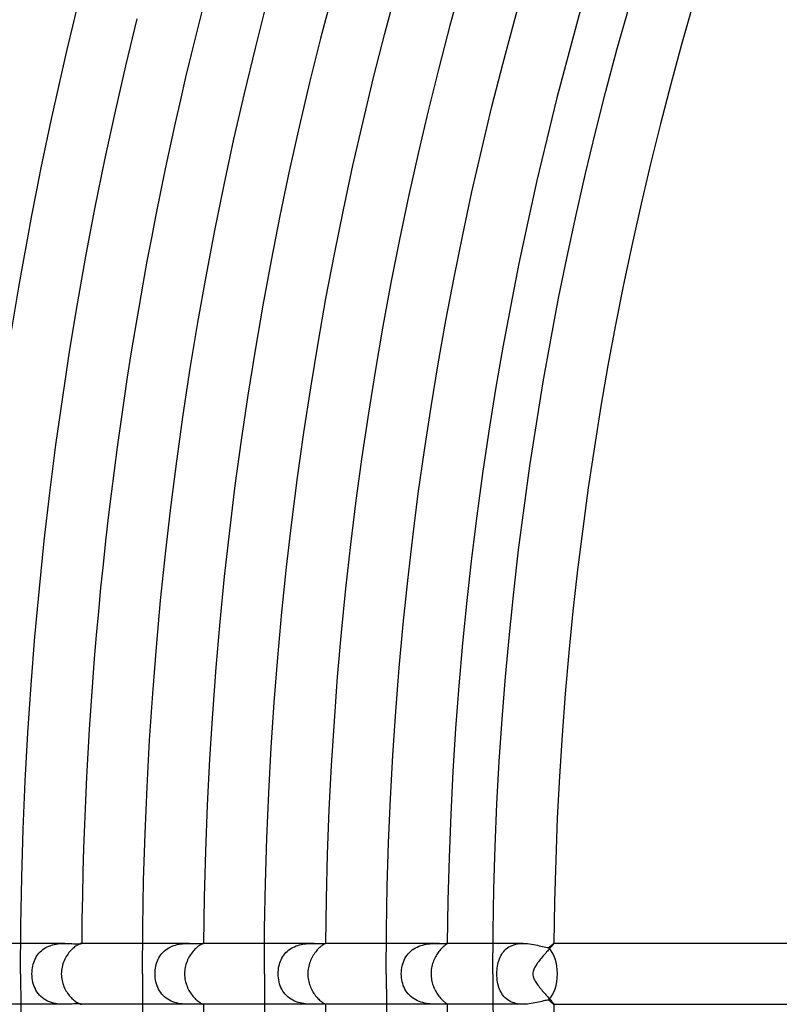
# Model space of a CAD drawing. Header units: millimetres. Extents: x -430 to 430, y -430 to 430.
# Tile 24 of 116: x -261 to -211, y -2 to 63. Entities that reach past the tile are written whole.
import ezdxf

# ---------------------------------------------------------------- set-up
doc = ezdxf.new("R2010")
doc.units = ezdxf.units.MM
doc.layers.add('HIDDEN', color=7, linetype='Continuous')
doc.layers.add('THICK', color=7, linetype='Continuous')

msp = doc.modelspace()

# ---------------------------------------------------------------- linework, layer by layer
at = {"layer": 'HIDDEN'}
for p, q in [((-258.089, 2), (-260.993, 2)), ((-258.792, 1.933), (-258.673, 1.956)), ((-258.673, 1.956), (-258.555, 1.973)), ((-258.555, 1.973), (-258.436, 1.986)), ((-258.436, 1.986), (-258.319, 1.994)), ((-258.319, 1.994), (-258.203, 1.999)), ((-258.203, 1.999), (-258.089, 2)), ((-258.089, 2), (-257.97, 1.999)), ((-257.97, 1.999), (-257.855, 1.995)), ((-257.855, 1.995), (-257.744, 1.991)), ((-257.744, 1.991), (-257.638, 1.985)), ((-257.638, 1.985), (-257.538, 1.98)), ((-257.538, 1.98), (-257.445, 1.976)), ((-257.445, 1.976), (-257.359, 1.973)), ((-257.359, 1.973), (-257.282, 1.971)), ((-257.282, 1.971), (-257.212, 1.971)), ((-257.212, 1.971), (-257.152, 1.973)), ((-257.152, 1.973), (-257.102, 1.976)), ((-257.102, 1.976), (-257.062, 1.98)), ((-257.062, 1.98), (-257.031, 1.985)), ((-257.031, 1.985), (-257.009, 1.99)), ((-257.009, 1.99), (-256.996, 1.995)), ((-256.997, 2), (-256.999, 2)), ((-256.995, 2), (-256.997, 2)), ((-256.996, 1.995), (-256.992, 1.998)), ((-256.994, 2), (-256.995, 2)), ((-256.993, 1.999), (-256.994, 2)), ((-256.992, 1.999), (-256.993, 1.999)), ((-256.992, 1.998), (-256.992, 1.999)), ((-249.925, 2), (-252.992, 2)), ((-250.717, 1.923), (-250.6, 1.947)), ((-250.6, 1.947), (-250.483, 1.966)), ((-250.483, 1.966), (-250.368, 1.98)), ((-250.368, 1.98), (-250.254, 1.989)), ((-250.254, 1.989), (-250.142, 1.996)), ((-250.142, 1.996), (-250.033, 1.999)), ((-250.033, 1.999), (-249.927, 2)), ((-249.927, 2), (-249.821, 1.999)), ((-249.821, 1.999), (-249.718, 1.997)), ((-249.718, 1.997), (-249.62, 1.994)), ((-249.62, 1.994), (-249.526, 1.991)), ((-249.526, 1.991), (-249.438, 1.989)), ((-249.438, 1.989), (-249.357, 1.987)), ((-249.357, 1.987), (-249.283, 1.986)), ((-249.283, 1.986), (-249.217, 1.986)), ((-249.217, 1.986), (-249.159, 1.987)), ((-249.159, 1.987), (-249.109, 1.988)), ((-249.109, 1.988), (-249.067, 1.991)), ((-249.067, 1.991), (-249.035, 1.994)), ((-249.035, 1.994), (-249.012, 1.997)), ((-249.012, 1.997), (-248.998, 1.999)), ((-248.998, 1.999), (-248.992, 2)), ((-248.992, 2), (-248.992, 2)), ((-248.992, 2), (-248.992, 2)), ((-248.992, 2), (-248.992, 2)), ((-248.992, 2), (-248.992, 2)), ((-248.992, 2), (-248.992, 2)), ((-248.992, 2), (-248.992, 2)), ((-241.739, 2), (-244.992, 2)), ((-242.584, 1.925), (-242.472, 1.947)), ((-242.472, 1.947), (-242.36, 1.964)), ((-242.36, 1.964), (-242.25, 1.977)), ((-242.25, 1.977), (-242.142, 1.987)), ((-242.142, 1.987), (-242.037, 1.993)), ((-242.037, 1.993), (-241.935, 1.997)), ((-241.935, 1.997), (-241.836, 1.999)), ((-241.836, 1.999), (-241.74, 2)), ((-241.74, 2), (-241.639, 2)), ((-241.639, 2), (-241.543, 1.998)), ((-241.543, 1.998), (-241.452, 1.997)), ((-241.452, 1.997), (-241.367, 1.996)), ((-241.367, 1.996), (-241.289, 1.995)), ((-241.289, 1.995), (-241.218, 1.995)), ((-241.218, 1.995), (-241.157, 1.996)), ((-241.157, 1.996), (-241.105, 1.997)), ((-241.105, 1.997), (-241.063, 1.998)), ((-241.063, 1.998), (-241.03, 1.999)), ((-241.03, 1.999), (-241.007, 2)), ((-241.007, 2), (-241.002, 2)), ((-240.992, 2), (-241.007, 2)), ((-241.002, 2), (-240.999, 2)), ((-240.999, 2), (-240.996, 1.999)), ((-240.996, 1.999), (-240.993, 1.999)), ((-240.993, 1.999), (-240.992, 1.998)), ((-240.992, 1.998), (-240.992, 1.997)), ((-233.502, 2), (-236.992, 2)), ((-234.491, 1.917), (-234.371, 1.941)), ((-234.371, 1.941), (-234.253, 1.96)), ((-234.253, 1.96), (-234.136, 1.974)), ((-234.136, 1.974), (-234.022, 1.984)), ((-234.022, 1.984), (-233.91, 1.991)), ((-233.91, 1.991), (-233.802, 1.996)), ((-233.802, 1.996), (-233.697, 1.999)), ((-233.697, 1.999), (-233.597, 2)), ((-233.597, 2), (-233.503, 2)), ((-233.503, 2), (-233.408, 2)), ((-233.408, 2), (-233.323, 2)), ((-233.323, 2), (-233.247, 2)), ((-233.247, 2), (-233.179, 2)), ((-233.179, 2), (-233.122, 2)), ((-233.122, 2), (-233.075, 2)), ((-233.075, 2), (-233.049, 2)), ((-232.992, 2), (-233.075, 2)), ((-233.049, 2), (-233.028, 1.999)), ((-233.028, 1.999), (-233.012, 1.998)), ((-233.012, 1.998), (-233, 1.996)), ((-233, 1.996), (-232.994, 1.993)), ((-232.994, 1.993), (-232.992, 1.989)), ((-228, 2), (-229.991, 2)), ((-228.617, 1.912), (-228.498, 1.945)), ((-228.498, 1.945), (-228.377, 1.97)), ((-228.377, 1.97), (-228.252, 1.987)), ((-228.252, 1.987), (-228.126, 1.997)), ((-228.126, 1.997), (-227.997, 2)), ((-227.997, 2), (-227.86, 1.996)), ((-227.86, 1.996), (-227.723, 1.986)), ((-227.723, 1.986), (-227.588, 1.971)), ((-227.588, 1.971), (-227.455, 1.951)), ((-227.455, 1.951), (-227.325, 1.928)), ((-226.1, 1.923), (-226.067, 1.95)), ((-226.067, 1.95), (-226.039, 1.972)), ((-226.039, 1.972), (-226.018, 1.987)), ((-226.018, 1.987), (-226.003, 1.997)), ((-226.003, 1.997), (-225.994, 2)), ((-225.991, 2), (-225.994, 2)), ((-225.994, 2), (-225.993, 2)), ((-225.993, 2), (-225.992, 2)), ((-225.992, 2), (-225.992, 1.999)), ((-225.992, 1.999), (-225.991, 1.999)), ((-225.991, 1.999), (-225.991, 1.998)), ((-225.991, 1.998), (-225.991, 1.997)), ((-259.87, 1.268), (-259.799, 1.358)), ((-259.799, 1.358), (-259.721, 1.442)), ((-259.721, 1.442), (-259.638, 1.521)), ((-259.638, 1.521), (-259.549, 1.595)), ((-259.549, 1.595), (-259.454, 1.662)), ((-259.454, 1.662), (-259.353, 1.724)), ((-259.353, 1.724), (-259.248, 1.779)), ((-259.248, 1.779), (-259.138, 1.827)), ((-259.138, 1.827), (-259.026, 1.869)), ((-259.026, 1.869), (-258.91, 1.904)), ((-258.91, 1.904), (-258.792, 1.933)), ((-251.793, 1.252), (-251.721, 1.342)), ((-251.721, 1.342), (-251.643, 1.427)), ((-251.643, 1.427), (-251.559, 1.508)), ((-251.559, 1.508), (-251.469, 1.582)), ((-251.469, 1.582), (-251.374, 1.649)), ((-251.374, 1.649), (-251.274, 1.711)), ((-251.274, 1.711), (-251.169, 1.766)), ((-251.169, 1.766), (-251.059, 1.815)), ((-251.059, 1.815), (-250.947, 1.858)), ((-250.947, 1.858), (-250.833, 1.893)), ((-250.833, 1.893), (-250.717, 1.923)), ((-243.725, 1.22), (-243.656, 1.309)), ((-243.656, 1.309), (-243.582, 1.393)), ((-243.582, 1.393), (-243.501, 1.472)), ((-243.501, 1.472), (-243.414, 1.546)), ((-243.414, 1.546), (-243.323, 1.615)), ((-243.323, 1.615), (-243.227, 1.677)), ((-243.227, 1.677), (-243.128, 1.733)), ((-243.128, 1.733), (-243.024, 1.783)), ((-243.024, 1.783), (-242.916, 1.828)), ((-242.916, 1.828), (-242.806, 1.866)), ((-242.806, 1.866), (-242.695, 1.898)), ((-242.695, 1.898), (-242.584, 1.925)), ((-235.636, 1.215), (-235.559, 1.312)), ((-235.559, 1.312), (-235.475, 1.403)), ((-235.475, 1.403), (-235.385, 1.487)), ((-235.385, 1.487), (-235.288, 1.566)), ((-235.288, 1.566), (-235.185, 1.637)), ((-235.185, 1.637), (-235.077, 1.702)), ((-235.077, 1.702), (-234.965, 1.759)), ((-234.965, 1.759), (-234.85, 1.809)), ((-234.85, 1.809), (-234.732, 1.851)), ((-234.732, 1.851), (-234.612, 1.887)), ((-234.612, 1.887), (-234.491, 1.917)), ((-229.42, 1.288), (-229.357, 1.383)), ((-229.357, 1.383), (-229.287, 1.471)), ((-229.287, 1.471), (-229.211, 1.555)), ((-229.211, 1.555), (-229.128, 1.632)), ((-229.128, 1.632), (-229.038, 1.703)), ((-229.038, 1.703), (-228.941, 1.766)), ((-228.941, 1.766), (-228.839, 1.822)), ((-228.839, 1.822), (-228.731, 1.871)), ((-228.731, 1.871), (-228.617, 1.912)), ((-227.325, 1.928), (-227.198, 1.902)), ((-227.198, 1.902), (-227.075, 1.874)), ((-227.075, 1.874), (-226.957, 1.846)), ((-226.957, 1.846), (-226.843, 1.819)), ((-226.843, 1.819), (-226.733, 1.792)), ((-226.733, 1.792), (-226.627, 1.768)), ((-226.627, 1.768), (-226.525, 1.747)), ((-226.525, 1.747), (-226.428, 1.73)), ((-226.428, 1.73), (-226.338, 1.719)), ((-226.338, 1.719), (-226.282, 1.768)), ((-226.282, 1.768), (-226.229, 1.813)), ((-226.229, 1.813), (-226.182, 1.854)), ((-226.182, 1.854), (-226.138, 1.891)), ((-226.138, 1.891), (-226.1, 1.923)), ((-260.171, 0.633), (-260.136, 0.749)), ((-260.136, 0.749), (-260.095, 0.861)), ((-260.095, 0.861), (-260.048, 0.97)), ((-260.048, 0.97), (-259.995, 1.073)), ((-259.995, 1.073), (-259.935, 1.173)), ((-259.935, 1.173), (-259.87, 1.268)), ((-252.093, 0.623), (-252.058, 0.738)), ((-252.058, 0.738), (-252.017, 0.849)), ((-252.017, 0.849), (-251.97, 0.956)), ((-251.97, 0.956), (-251.917, 1.059)), ((-251.917, 1.059), (-251.858, 1.158)), ((-251.858, 1.158), (-251.793, 1.252)), ((-244.016, 0.603), (-243.982, 0.716)), ((-243.982, 0.716), (-243.942, 0.825)), ((-243.942, 0.825), (-243.896, 0.93)), ((-243.896, 0.93), (-243.845, 1.031)), ((-243.845, 1.031), (-243.788, 1.128)), ((-243.788, 1.128), (-243.725, 1.22)), ((-235.951, 0.522), (-235.917, 0.649)), ((-235.917, 0.649), (-235.875, 0.772)), ((-235.875, 0.772), (-235.826, 0.89)), ((-235.826, 0.89), (-235.77, 1.004)), ((-235.77, 1.004), (-235.706, 1.112)), ((-235.706, 1.112), (-235.636, 1.215)), ((-229.671, 0.629), (-229.643, 0.748)), ((-229.643, 0.748), (-229.61, 0.864)), ((-229.61, 0.864), (-229.572, 0.977)), ((-229.572, 0.977), (-229.527, 1.085)), ((-229.527, 1.085), (-229.477, 1.189)), ((-229.477, 1.189), (-229.42, 1.288)), ((-260.254, 0), (-260.251, 0.133)), ((-260.25, -0.143), (-260.254, 0)), ((-260.251, 0.133), (-260.241, 0.263)), ((-260.241, 0.263), (-260.224, 0.39)), ((-260.224, 0.39), (-260.201, 0.513)), ((-260.201, 0.513), (-260.171, 0.633)), ((-252.176, 0), (-252.172, 0.128)), ((-252.172, -0.134), (-252.176, 0)), ((-252.172, 0.128), (-252.162, 0.256)), ((-252.162, 0.256), (-252.146, 0.382)), ((-252.146, 0.382), (-252.123, 0.504)), ((-252.123, 0.504), (-252.093, 0.623)), ((-244.095, 0), (-244.092, 0.123)), ((-244.091, -0.134), (-244.095, 0)), ((-244.092, 0.123), (-244.082, 0.246)), ((-244.082, 0.246), (-244.066, 0.368)), ((-244.066, 0.368), (-244.044, 0.487)), ((-244.044, 0.487), (-244.016, 0.603)), ((-236.012, 0), (-236.008, 0.132)), ((-236.008, -0.131), (-236.012, 0)), ((-236.008, 0.132), (-235.997, 0.263)), ((-235.997, 0.263), (-235.978, 0.394)), ((-235.978, 0.394), (-235.951, 0.522)), ((-229.732, 0), (-229.73, 0.128)), ((-229.73, 0.128), (-229.723, 0.255)), ((-229.723, 0.255), (-229.71, 0.381)), ((-229.71, 0.381), (-229.693, 0.506)), ((-229.693, 0.506), (-229.671, 0.629)), ((-260.238, -0.285), (-260.25, -0.143)), ((-260.218, -0.424), (-260.238, -0.285)), ((-260.19, -0.561), (-260.218, -0.424)), ((-260.153, -0.695), (-260.19, -0.561)), ((-252.161, -0.267), (-252.172, -0.134)), ((-252.143, -0.398), (-252.161, -0.267)), ((-252.117, -0.528), (-252.143, -0.398)), ((-252.084, -0.655), (-252.117, -0.528)), ((-244.08, -0.267), (-244.091, -0.134)), ((-244.061, -0.398), (-244.08, -0.267)), ((-244.035, -0.528), (-244.061, -0.398)), ((-244.001, -0.656), (-244.035, -0.528)), ((-235.997, -0.262), (-236.008, -0.131)), ((-235.978, -0.391), (-235.997, -0.262)), ((-235.952, -0.518), (-235.978, -0.391)), ((-235.919, -0.643), (-235.952, -0.518)), ((-235.878, -0.765), (-235.919, -0.643)), ((-229.729, -0.136), (-229.732, 0)), ((-229.721, -0.273), (-229.729, -0.136)), ((-229.707, -0.407), (-229.721, -0.273)), ((-229.688, -0.536), (-229.707, -0.407)), ((-229.664, -0.661), (-229.688, -0.536)), ((-260.109, -0.825), (-260.153, -0.695)), ((-260.056, -0.951), (-260.109, -0.825)), ((-259.996, -1.071), (-260.056, -0.951)), ((-259.927, -1.186), (-259.996, -1.071)), ((-259.85, -1.295), (-259.927, -1.186)), ((-252.044, -0.779), (-252.084, -0.655)), ((-251.996, -0.899), (-252.044, -0.779)), ((-251.94, -1.015), (-251.996, -0.899)), ((-251.877, -1.126), (-251.94, -1.015)), ((-251.807, -1.233), (-251.877, -1.126)), ((-251.729, -1.333), (-251.807, -1.233)), ((-243.959, -0.779), (-244.001, -0.656)), ((-243.91, -0.899), (-243.959, -0.779)), ((-243.853, -1.015), (-243.91, -0.899)), ((-243.788, -1.127), (-243.853, -1.015)), ((-243.716, -1.232), (-243.788, -1.127)), ((-243.637, -1.332), (-243.716, -1.232)), ((-235.829, -0.883), (-235.878, -0.765)), ((-235.773, -0.998), (-235.829, -0.883)), ((-235.709, -1.108), (-235.773, -0.998)), ((-235.638, -1.212), (-235.709, -1.108)), ((-235.559, -1.311), (-235.638, -1.212)), ((-229.635, -0.781), (-229.664, -0.661)), ((-229.6, -0.895), (-229.635, -0.781)), ((-229.561, -1.005), (-229.6, -0.895)), ((-229.515, -1.111), (-229.561, -1.005)), ((-229.464, -1.212), (-229.515, -1.111)), ((-229.407, -1.309), (-229.464, -1.212)), ((-259.764, -1.397), (-259.85, -1.295)), ((-259.671, -1.491), (-259.764, -1.397)), ((-259.571, -1.578), (-259.671, -1.491)), ((-259.463, -1.656), (-259.571, -1.578)), ((-259.349, -1.726), (-259.463, -1.656)), ((-259.231, -1.787), (-259.349, -1.726)), ((-259.108, -1.839), (-259.231, -1.787)), ((-258.981, -1.883), (-259.108, -1.839)), ((-258.851, -1.919), (-258.981, -1.883)), ((-258.721, -1.948), (-258.851, -1.919)), ((-251.644, -1.427), (-251.729, -1.333)), ((-251.551, -1.514), (-251.644, -1.427)), ((-251.452, -1.594), (-251.551, -1.514)), ((-251.347, -1.667), (-251.452, -1.594)), ((-251.237, -1.731), (-251.347, -1.667)), ((-251.123, -1.788), (-251.237, -1.731)), ((-251.004, -1.837), (-251.123, -1.788)), ((-250.882, -1.879), (-251.004, -1.837)), ((-250.758, -1.913), (-250.882, -1.879)), ((-250.634, -1.941), (-250.758, -1.913)), ((-243.55, -1.426), (-243.637, -1.332)), ((-243.455, -1.512), (-243.55, -1.426)), ((-243.355, -1.592), (-243.455, -1.512)), ((-243.249, -1.664), (-243.355, -1.592)), ((-243.138, -1.727), (-243.249, -1.664)), ((-243.023, -1.784), (-243.138, -1.727)), ((-242.903, -1.832), (-243.023, -1.784)), ((-242.782, -1.874), (-242.903, -1.832)), ((-242.659, -1.908), (-242.782, -1.874)), ((-242.536, -1.935), (-242.659, -1.908)), ((-242.414, -1.956), (-242.536, -1.935)), ((-235.473, -1.405), (-235.559, -1.311)), ((-235.381, -1.491), (-235.473, -1.405)), ((-235.282, -1.57), (-235.381, -1.491)), ((-235.177, -1.642), (-235.282, -1.57)), ((-235.067, -1.707), (-235.177, -1.642)), ((-234.954, -1.764), (-235.067, -1.707)), ((-234.837, -1.813), (-234.954, -1.764)), ((-234.719, -1.856), (-234.837, -1.813)), ((-234.599, -1.891), (-234.719, -1.856)), ((-234.478, -1.92), (-234.599, -1.891)), ((-234.358, -1.943), (-234.478, -1.92)), ((-229.344, -1.4), (-229.407, -1.309)), ((-229.274, -1.487), (-229.344, -1.4)), ((-229.197, -1.568), (-229.274, -1.487)), ((-229.115, -1.643), (-229.197, -1.568)), ((-229.025, -1.711), (-229.115, -1.643)), ((-228.93, -1.773), (-229.025, -1.711)), ((-228.827, -1.828), (-228.93, -1.773)), ((-228.72, -1.875), (-228.827, -1.828)), ((-228.608, -1.914), (-228.72, -1.875)), ((-228.492, -1.946), (-228.608, -1.914)), ((-227.356, -1.934), (-227.48, -1.955)), ((-227.235, -1.909), (-227.356, -1.934)), ((-227.116, -1.884), (-227.235, -1.909)), ((-227.002, -1.857), (-227.116, -1.884)), ((-226.892, -1.83), (-227.002, -1.857)), ((-226.786, -1.805), (-226.892, -1.83)), ((-226.685, -1.781), (-226.786, -1.805)), ((-226.589, -1.76), (-226.685, -1.781)), ((-226.499, -1.742), (-226.589, -1.76)), ((-226.415, -1.728), (-226.499, -1.742)), ((-226.338, -1.719), (-226.415, -1.728)), ((-226.297, -1.754), (-226.338, -1.719)), ((-226.259, -1.788), (-226.297, -1.754)), ((-226.223, -1.819), (-226.259, -1.788)), ((-226.188, -1.849), (-226.223, -1.819)), ((-226.156, -1.876), (-226.188, -1.849)), ((-226.127, -1.901), (-226.156, -1.876)), ((-226.1, -1.923), (-226.127, -1.901)), ((-226.076, -1.943), (-226.1, -1.923)), ((-258.089, -2), (-260.992, -2)), ((-258.591, -1.969), (-258.721, -1.948)), ((-258.463, -1.984), (-258.591, -1.969)), ((-258.335, -1.993), (-258.463, -1.984)), ((-258.211, -1.999), (-258.335, -1.993)), ((-258.089, -2), (-258.211, -1.999)), ((-257.964, -1.999), (-258.089, -2)), ((-257.844, -1.995), (-257.964, -1.999)), ((-257.729, -1.99), (-257.844, -1.995)), ((-257.618, -1.985), (-257.729, -1.99)), ((-257.514, -1.979), (-257.618, -1.985)), ((-257.416, -1.975), (-257.514, -1.979)), ((-257.326, -1.972), (-257.416, -1.975)), ((-257.244, -1.971), (-257.326, -1.972)), ((-257.175, -1.972), (-257.244, -1.971)), ((-257.117, -1.975), (-257.175, -1.972)), ((-257.071, -1.979), (-257.117, -1.975)), ((-257.036, -1.984), (-257.071, -1.979)), ((-257.011, -1.99), (-257.036, -1.984)), ((-256.997, -1.994), (-257.011, -1.99)), ((-256.999, -2), (-256.997, -2)), ((-256.992, -1.998), (-256.997, -1.994)), ((-256.997, -2), (-256.995, -2)), ((-256.995, -2), (-256.994, -2)), ((-256.994, -2), (-256.993, -1.999)), ((-256.993, -1.999), (-256.992, -1.999)), ((-256.992, -1.999), (-256.992, -1.998)), ((-249.926, -2), (-252.992, -2)), ((-250.511, -1.962), (-250.634, -1.941)), ((-250.388, -1.978), (-250.511, -1.962)), ((-250.268, -1.989), (-250.388, -1.978)), ((-250.151, -1.995), (-250.268, -1.989)), ((-250.037, -1.999), (-250.151, -1.995)), ((-249.926, -2), (-250.037, -1.999)), ((-249.814, -1.999), (-249.926, -2)), ((-249.706, -1.997), (-249.814, -1.999)), ((-249.603, -1.994), (-249.706, -1.997)), ((-249.505, -1.991), (-249.603, -1.994)), ((-249.413, -1.988), (-249.505, -1.991)), ((-249.328, -1.986), (-249.413, -1.988)), ((-249.252, -1.985), (-249.328, -1.986)), ((-249.185, -1.986), (-249.252, -1.985)), ((-249.127, -1.988), (-249.185, -1.986)), ((-249.08, -1.99), (-249.127, -1.988)), ((-249.042, -1.993), (-249.08, -1.99)), ((-249.015, -1.997), (-249.042, -1.993)), ((-248.999, -1.999), (-249.015, -1.997)), ((-248.992, -2), (-248.999, -1.999)), ((-248.992, -2), (-248.992, -2)), ((-248.992, -2), (-248.992, -2)), ((-248.992, -2), (-248.992, -2)), ((-248.992, -2), (-248.992, -2)), ((-248.992, -2), (-248.992, -2)), ((-248.992, -2), (-248.992, -2)), ((-241.739, -2), (-244.992, -2)), ((-242.294, -1.973), (-242.414, -1.956)), ((-242.176, -1.984), (-242.294, -1.973)), ((-242.061, -1.992), (-242.176, -1.984)), ((-241.95, -1.997), (-242.061, -1.992)), ((-241.843, -1.999), (-241.95, -1.997)), ((-241.74, -2), (-241.843, -1.999)), ((-241.638, -2), (-241.74, -2)), ((-241.541, -1.998), (-241.638, -2)), ((-241.45, -1.997), (-241.541, -1.998)), ((-241.364, -1.996), (-241.45, -1.997)), ((-241.286, -1.995), (-241.364, -1.996)), ((-241.216, -1.995), (-241.286, -1.995)), ((-241.155, -1.996), (-241.216, -1.995)), ((-241.104, -1.997), (-241.155, -1.996)), ((-241.062, -1.998), (-241.104, -1.997)), ((-241.03, -1.999), (-241.062, -1.998)), ((-241.007, -2), (-241.03, -1.999)), ((-241.003, -2), (-241.007, -2)), ((-240.992, -2), (-241.007, -2)), ((-240.999, -2), (-241.003, -2)), ((-240.996, -1.999), (-240.999, -2)), ((-240.993, -1.999), (-240.996, -1.999)), ((-240.992, -1.998), (-240.993, -1.999)), ((-240.992, -1.997), (-240.992, -1.998)), ((-233.502, -2), (-236.992, -2)), ((-234.24, -1.961), (-234.358, -1.943)), ((-234.125, -1.975), (-234.24, -1.961)), ((-234.012, -1.985), (-234.125, -1.975)), ((-233.902, -1.992), (-234.012, -1.985)), ((-233.796, -1.996), (-233.902, -1.992)), ((-233.693, -1.999), (-233.796, -1.996)), ((-233.595, -2), (-233.693, -1.999)), ((-233.502, -2), (-233.595, -2)), ((-233.408, -2), (-233.502, -2)), ((-233.322, -2), (-233.408, -2)), ((-233.246, -2), (-233.322, -2)), ((-233.179, -2), (-233.246, -2)), ((-233.122, -2), (-233.179, -2)), ((-233.075, -2), (-233.122, -2)), ((-233.049, -2), (-233.075, -2)), ((-232.991, -2), (-233.075, -2)), ((-233.028, -1.999), (-233.049, -2)), ((-233.012, -1.998), (-233.028, -1.999)), ((-233, -1.996), (-233.012, -1.998)), ((-232.994, -1.993), (-233, -1.996)), ((-232.992, -1.989), (-232.994, -1.993)), ((-228, -2), (-229.991, -2)), ((-228.372, -1.97), (-228.492, -1.946)), ((-228.248, -1.987), (-228.372, -1.97)), ((-228.124, -1.997), (-228.248, -1.987)), ((-227.999, -2), (-228.124, -1.997)), ((-227.868, -1.997), (-227.999, -2)), ((-227.737, -1.988), (-227.868, -1.997)), ((-227.608, -1.974), (-227.737, -1.988)), ((-227.48, -1.955), (-227.608, -1.974)), ((-226.054, -1.96), (-226.076, -1.943)), ((-226.036, -1.974), (-226.054, -1.96)), ((-226.021, -1.985), (-226.036, -1.974)), ((-226.008, -1.993), (-226.021, -1.985)), ((-225.999, -1.998), (-226.008, -1.993)), ((-225.994, -2), (-225.999, -1.998)), ((-225.994, -2), (-225.991, -2)), ((-225.993, -2), (-225.994, -2)), ((-225.992, -2), (-225.993, -2)), ((-225.991, -1.999), (-225.992, -1.999)), ((-225.992, -1.999), (-225.992, -2)), ((-225.991, -1.997), (-225.991, -1.998)), ((-225.991, -1.998), (-225.991, -1.999))]:
    msp.add_line(p, q, dxfattribs=at)
for start_param, end_param in [(-1.570796, -0.536308), (-2.605285, -1.570796)]:
    msp.add_ellipse((-226.937, 0), major_axis=(0, 2), ratio=0.58641, start_param=start_param, end_param=end_param, dxfattribs=at)
at = {"layer": 'THICK'}
for p, q in [((-228.611, 62.496), (-227.837, 65.265)), ((-237.095, 61.735), (-236.328, 64.606)), ((-245.592, 60.776), (-244.836, 63.75)), ((-221.859, 60.65), (-221.107, 63.337)), ((-254.099, 59.62), (-253.357, 62.698)), ((-229.353, 59.719), (-228.611, 62.496)), ((-237.826, 58.854), (-237.095, 61.735)), ((-246.311, 57.793), (-245.592, 60.776)), ((-222.579, 57.955), (-221.859, 60.65)), ((-254.804, 56.534), (-254.099, 59.62)), ((-230.06, 56.932), (-229.353, 59.719)), ((-238.522, 55.965), (-237.826, 58.854)), ((-246.994, 54.801), (-246.311, 57.793)), ((-223.265, 55.251), (-222.579, 57.955)), ((-230.734, 54.138), (-230.06, 56.932)), ((-255.471, 53.439), (-254.804, 56.534)), ((-239.184, 53.068), (-238.522, 55.965)), ((-223.919, 52.539), (-223.265, 55.251)), ((-247.64, 51.801), (-246.994, 54.801)), ((-231.374, 51.335), (-230.734, 54.138)), ((-256.1, 50.336), (-255.471, 53.439)), ((-239.81, 50.163), (-239.184, 53.068)), ((-224.54, 49.819), (-223.919, 52.539)), ((-248.25, 48.793), (-247.64, 51.801)), ((-231.979, 48.525), (-231.374, 51.335)), ((-256.692, 47.226), (-256.1, 50.336)), ((-240.4, 47.251), (-239.81, 50.163)), ((-225.127, 47.092), (-224.54, 49.819)), ((-248.824, 45.779), (-248.25, 48.793)), ((-232.551, 45.708), (-231.979, 48.525)), ((-257.246, 44.109), (-256.692, 47.226)), ((-240.956, 44.331), (-240.4, 47.251)), ((-225.682, 44.358), (-225.127, 47.092)), ((-249.361, 42.757), (-248.824, 45.779)), ((-233.088, 42.884), (-232.551, 45.708)), ((-257.762, 40.986), (-257.246, 44.109)), ((-241.476, 41.405), (-240.956, 44.331)), ((-226.204, 41.617), (-225.682, 44.358)), ((-249.861, 39.729), (-249.361, 42.757)), ((-233.591, 40.053), (-233.088, 42.884)), ((-241.96, 38.473), (-241.476, 41.405)), ((-226.692, 38.87), (-226.204, 41.617)), ((-258.24, 37.856), (-257.762, 40.986)), ((-250.325, 36.696), (-249.861, 39.729)), ((-234.06, 37.217), (-233.591, 40.053)), ((-227.146, 36.118), (-226.692, 38.87)), ((-242.409, 35.536), (-241.96, 38.473)), ((-258.68, 34.721), (-258.24, 37.856)), ((-234.494, 34.375), (-234.06, 37.217)), ((-250.751, 33.657), (-250.325, 36.696)), ((-227.568, 33.36), (-227.146, 36.118)), ((-242.822, 32.593), (-242.409, 35.536)), ((-259.082, 31.581), (-258.68, 34.721)), ((-234.894, 31.528), (-234.494, 34.375)), ((-251.141, 30.613), (-250.751, 33.657)), ((-227.956, 30.597), (-227.568, 33.36)), ((-243.2, 29.645), (-242.822, 32.593)), ((-259.446, 28.436), (-259.082, 31.581)), ((-235.259, 28.677), (-234.894, 31.528)), ((-251.494, 27.565), (-251.141, 30.613)), ((-228.31, 27.83), (-227.956, 30.597)), ((-243.542, 26.693), (-243.2, 29.645)), ((-235.589, 25.821), (-235.259, 28.677)), ((-259.772, 25.287), (-259.446, 28.436)), ((-228.631, 25.059), (-228.31, 27.83)), ((-251.81, 24.512), (-251.494, 27.565)), ((-243.847, 23.737), (-243.542, 26.693)), ((-260.06, 22.134), (-259.772, 25.287)), ((-235.885, 22.962), (-235.589, 25.821)), ((-228.918, 22.284), (-228.631, 25.059)), ((-252.089, 21.456), (-251.81, 24.512)), ((-244.117, 20.777), (-243.847, 23.737)), ((-236.146, 20.099), (-235.885, 22.962)), ((-260.309, 18.978), (-260.06, 22.134)), ((-229.171, 19.505), (-228.918, 22.284)), ((-252.33, 18.397), (-252.089, 21.456)), ((-244.351, 17.815), (-244.117, 20.777)), ((-236.373, 17.233), (-236.146, 20.099)), ((-229.391, 16.724), (-229.171, 19.505)), ((-260.52, 15.82), (-260.309, 18.978)), ((-252.535, 15.335), (-252.33, 18.397)), ((-244.55, 14.85), (-244.351, 17.815)), ((-236.564, 14.365), (-236.373, 17.233)), ((-229.577, 13.941), (-229.391, 16.724)), ((-260.693, 12.658), (-260.52, 15.82)), ((-252.702, 12.27), (-252.535, 15.335)), ((-244.712, 11.882), (-244.55, 14.85)), ((-236.721, 11.494), (-236.564, 14.365)), ((-229.729, 11.155), (-229.577, 13.941)), ((-260.827, 9.495), (-260.693, 12.658)), ((-252.833, 9.204), (-252.702, 12.27)), ((-244.838, 8.913), (-244.712, 11.882)), ((-236.843, 8.622), (-236.721, 11.494)), ((-229.848, 8.368), (-229.729, 11.155)), ((-260.923, 6.331), (-260.827, 9.495)), ((-252.926, 6.137), (-252.833, 9.204)), ((-244.928, 5.943), (-244.838, 8.913)), ((-236.93, 5.749), (-236.843, 8.622)), ((-229.932, 5.579), (-229.848, 8.368)), ((-260.981, 3.166), (-260.923, 6.331)), ((-252.981, 3.069), (-252.926, 6.137)), ((-244.982, 2.972), (-244.928, 5.943)), ((-236.983, 2.875), (-236.93, 5.749)), ((-229.983, 2.79), (-229.932, 5.579)), ((-261, 0), (-260.981, 3.166)), ((-253, 0), (-252.981, 3.069)), ((-245, 0), (-244.982, 2.972)), ((-237, 0), (-236.983, 2.875)), ((-230, 0), (-229.983, 2.79)), ((-260.993, 2), (-265.02, 2)), ((-257.146, 1.955), (-257.187, 1.935)), ((-257.108, 1.97), (-257.146, 1.955)), ((-257.076, 1.982), (-257.108, 1.97)), ((-257.049, 1.991), (-257.076, 1.982)), ((-257.027, 1.996), (-257.049, 1.991)), ((-257.01, 1.999), (-257.027, 1.996)), ((-256.999, 2), (-257.01, 1.999)), ((-252.992, 2), (-256.999, 2)), ((-249.115, 1.947), (-249.152, 1.928)), ((-249.083, 1.963), (-249.115, 1.947)), ((-249.055, 1.976), (-249.083, 1.963)), ((-249.033, 1.985), (-249.055, 1.976)), ((-249.015, 1.992), (-249.033, 1.985)), ((-249.002, 1.996), (-249.015, 1.992)), ((-248.995, 1.999), (-249.002, 1.996)), ((-248.992, 2), (-248.995, 1.999)), ((-244.992, 2), (-248.992, 2)), ((-241.078, 1.945), (-241.109, 1.926)), ((-241.052, 1.96), (-241.078, 1.945)), ((-241.031, 1.972), (-241.052, 1.96)), ((-241.014, 1.981), (-241.031, 1.972)), ((-241.002, 1.989), (-241.014, 1.981)), ((-240.994, 1.994), (-241.002, 1.989)), ((-240.992, 1.997), (-240.994, 1.994)), ((-236.992, 2), (-240.992, 2)), ((-233.048, 1.94), (-233.072, 1.923)), ((-233.028, 1.955), (-233.048, 1.94)), ((-233.012, 1.967), (-233.028, 1.955)), ((-233.001, 1.976), (-233.012, 1.967)), ((-232.994, 1.984), (-233.001, 1.976)), ((-232.992, 1.989), (-232.994, 1.984)), ((-229.991, 2), (-232.992, 2)), ((-226.018, 1.954), (-226.038, 1.929)), ((-226.003, 1.975), (-226.018, 1.954)), ((-225.994, 1.989), (-226.003, 1.975)), ((-225.991, 1.997), (-225.994, 1.989)), ((-208.99, 2), (-225.991, 2)), ((-257.889, 1.312), (-257.947, 1.228)), ((-257.829, 1.391), (-257.889, 1.312)), ((-257.767, 1.466), (-257.829, 1.391)), ((-257.704, 1.536), (-257.767, 1.466)), ((-257.641, 1.601), (-257.704, 1.536)), ((-257.578, 1.661), (-257.641, 1.601)), ((-257.515, 1.716), (-257.578, 1.661)), ((-257.453, 1.766), (-257.515, 1.716)), ((-257.394, 1.81), (-257.453, 1.766)), ((-257.338, 1.849), (-257.394, 1.81)), ((-257.284, 1.882), (-257.338, 1.849)), ((-257.234, 1.911), (-257.284, 1.882)), ((-257.187, 1.935), (-257.234, 1.911)), ((-249.791, 1.336), (-249.846, 1.258)), ((-249.735, 1.411), (-249.791, 1.336)), ((-249.677, 1.481), (-249.735, 1.411)), ((-249.619, 1.547), (-249.677, 1.481)), ((-249.561, 1.609), (-249.619, 1.547)), ((-249.503, 1.665), (-249.561, 1.609)), ((-249.446, 1.717), (-249.503, 1.665)), ((-249.391, 1.764), (-249.446, 1.717)), ((-249.337, 1.806), (-249.391, 1.764)), ((-249.285, 1.843), (-249.337, 1.806)), ((-249.237, 1.876), (-249.285, 1.843)), ((-249.193, 1.904), (-249.237, 1.876)), ((-249.152, 1.928), (-249.193, 1.904)), ((-241.737, 1.302), (-241.788, 1.225)), ((-241.685, 1.376), (-241.737, 1.302)), ((-241.632, 1.446), (-241.685, 1.376)), ((-241.578, 1.511), (-241.632, 1.446)), ((-241.524, 1.573), (-241.578, 1.511)), ((-241.47, 1.631), (-241.524, 1.573)), ((-241.417, 1.683), (-241.47, 1.631)), ((-241.365, 1.731), (-241.417, 1.683)), ((-241.316, 1.774), (-241.365, 1.731)), ((-241.268, 1.813), (-241.316, 1.774)), ((-241.223, 1.847), (-241.268, 1.813)), ((-241.182, 1.878), (-241.223, 1.847)), ((-241.143, 1.904), (-241.182, 1.878)), ((-241.109, 1.926), (-241.143, 1.904)), ((-233.637, 1.339), (-233.684, 1.266)), ((-233.588, 1.409), (-233.637, 1.339)), ((-233.538, 1.474), (-233.588, 1.409)), ((-233.488, 1.536), (-233.538, 1.474)), ((-233.438, 1.593), (-233.488, 1.536)), ((-233.389, 1.646), (-233.438, 1.593)), ((-233.341, 1.696), (-233.389, 1.646)), ((-233.294, 1.741), (-233.341, 1.696)), ((-233.25, 1.781), (-233.294, 1.741)), ((-233.208, 1.817), (-233.25, 1.781)), ((-233.169, 1.849), (-233.208, 1.817)), ((-233.133, 1.877), (-233.169, 1.849)), ((-233.101, 1.902), (-233.133, 1.877)), ((-233.072, 1.923), (-233.101, 1.902)), ((-226.588, 1.299), (-226.648, 1.23)), ((-226.529, 1.367), (-226.588, 1.299)), ((-226.471, 1.434), (-226.529, 1.367)), ((-226.414, 1.498), (-226.471, 1.434)), ((-226.36, 1.56), (-226.414, 1.498)), ((-226.307, 1.619), (-226.36, 1.56)), ((-226.258, 1.675), (-226.307, 1.619)), ((-226.211, 1.727), (-226.258, 1.675)), ((-226.169, 1.776), (-226.211, 1.727)), ((-226.129, 1.821), (-226.169, 1.776)), ((-226.094, 1.862), (-226.129, 1.821)), ((-226.064, 1.898), (-226.094, 1.862)), ((-226.038, 1.929), (-226.064, 1.898)), ((-258.225, 0.655), (-258.256, 0.549)), ((-258.189, 0.758), (-258.225, 0.655)), ((-258.148, 0.858), (-258.189, 0.758)), ((-258.103, 0.956), (-258.148, 0.858)), ((-258.055, 1.05), (-258.103, 0.956)), ((-258.003, 1.141), (-258.055, 1.05)), ((-257.947, 1.228), (-258.003, 1.141)), ((-250.114, 0.72), (-250.146, 0.621)), ((-250.078, 0.816), (-250.114, 0.72)), ((-250.038, 0.91), (-250.078, 0.816)), ((-249.995, 1.002), (-250.038, 0.91)), ((-249.948, 1.091), (-249.995, 1.002)), ((-249.898, 1.176), (-249.948, 1.091)), ((-249.846, 1.258), (-249.898, 1.176)), ((-242.035, 0.697), (-242.064, 0.601)), ((-242.002, 0.792), (-242.035, 0.697)), ((-241.965, 0.884), (-242.002, 0.792)), ((-241.925, 0.973), (-241.965, 0.884)), ((-241.882, 1.06), (-241.925, 0.973)), ((-241.836, 1.144), (-241.882, 1.06)), ((-241.788, 1.225), (-241.836, 1.144)), ((-233.957, 0.676), (-233.984, 0.583)), ((-233.927, 0.767), (-233.957, 0.676)), ((-233.893, 0.857), (-233.927, 0.767)), ((-233.857, 0.944), (-233.893, 0.857)), ((-233.817, 1.029), (-233.857, 0.944)), ((-233.775, 1.111), (-233.817, 1.029)), ((-233.731, 1.19), (-233.775, 1.111)), ((-233.684, 1.266), (-233.731, 1.19)), ((-227.061, 0.719), (-227.113, 0.646)), ((-227.006, 0.793), (-227.061, 0.719)), ((-226.949, 0.866), (-227.006, 0.793)), ((-226.89, 0.94), (-226.949, 0.866)), ((-226.83, 1.014), (-226.89, 0.94)), ((-226.77, 1.087), (-226.83, 1.014)), ((-226.709, 1.159), (-226.77, 1.087)), ((-226.648, 1.23), (-226.709, 1.159)), ((-258.326, 0.111), (-258.329, 0)), ((-258.317, 0.222), (-258.326, 0.111)), ((-258.302, 0.333), (-258.317, 0.222)), ((-258.282, 0.442), (-258.302, 0.333)), ((-258.256, 0.549), (-258.282, 0.442)), ((-250.234, 0.105), (-250.237, 0)), ((-250.226, 0.21), (-250.234, 0.105)), ((-250.213, 0.314), (-250.226, 0.21)), ((-250.196, 0.418), (-250.213, 0.314)), ((-250.173, 0.52), (-250.196, 0.418)), ((-250.146, 0.621), (-250.173, 0.52)), ((-242.144, 0.102), (-242.147, 0)), ((-242.137, 0.204), (-242.144, 0.102)), ((-242.126, 0.305), (-242.137, 0.204)), ((-242.109, 0.405), (-242.126, 0.305)), ((-242.089, 0.503), (-242.109, 0.405)), ((-242.064, 0.601), (-242.089, 0.503)), ((-234.057, 0.099), (-234.059, 0)), ((-234.051, 0.197), (-234.057, 0.099)), ((-234.04, 0.295), (-234.051, 0.197)), ((-234.025, 0.392), (-234.04, 0.295)), ((-234.007, 0.488), (-234.025, 0.392)), ((-233.984, 0.583), (-234.007, 0.488)), ((-227.371, 0.074), (-227.376, 0)), ((-227.376, 0), (-227.37, -0.083)), ((-227.359, 0.148), (-227.371, 0.074)), ((-227.339, 0.22), (-227.359, 0.148)), ((-227.314, 0.29), (-227.339, 0.22)), ((-227.284, 0.359), (-227.314, 0.29)), ((-227.248, 0.43), (-227.284, 0.359)), ((-227.207, 0.501), (-227.248, 0.43)), ((-227.162, 0.573), (-227.207, 0.501)), ((-227.113, 0.646), (-227.162, 0.573)), ((-258.329, 0), (-258.326, -0.113)), ((-258.326, -0.113), (-258.317, -0.224)), ((-258.317, -0.224), (-258.302, -0.333)), ((-258.302, -0.333), (-258.282, -0.44)), ((-258.282, -0.44), (-258.257, -0.544)), ((-258.257, -0.544), (-258.228, -0.645)), ((-258.228, -0.645), (-258.194, -0.744)), ((-250.237, 0), (-250.234, -0.11)), ((-250.234, -0.11), (-250.225, -0.217)), ((-250.225, -0.217), (-250.212, -0.323)), ((-250.212, -0.323), (-250.194, -0.427)), ((-250.194, -0.427), (-250.171, -0.528)), ((-250.171, -0.528), (-250.144, -0.627)), ((-250.144, -0.627), (-250.113, -0.723)), ((-242.147, 0), (-242.144, -0.106)), ((-242.144, -0.106), (-242.137, -0.211)), ((-242.137, -0.211), (-242.124, -0.313)), ((-242.124, -0.313), (-242.108, -0.414)), ((-242.108, -0.414), (-242.086, -0.513)), ((-242.086, -0.513), (-242.061, -0.61)), ((-242.061, -0.61), (-242.033, -0.704)), ((-234.059, 0), (-234.057, -0.103)), ((-234.057, -0.103), (-234.05, -0.205)), ((-234.05, -0.205), (-234.039, -0.305)), ((-234.039, -0.305), (-234.023, -0.404)), ((-234.023, -0.404), (-234.004, -0.5)), ((-234.004, -0.5), (-233.98, -0.595)), ((-233.98, -0.595), (-233.954, -0.687)), ((-227.37, -0.083), (-227.355, -0.164)), ((-227.355, -0.164), (-227.332, -0.244)), ((-227.332, -0.244), (-227.301, -0.322)), ((-227.301, -0.322), (-227.264, -0.398)), ((-227.264, -0.398), (-227.224, -0.473)), ((-227.224, -0.473), (-227.18, -0.544)), ((-227.18, -0.544), (-227.135, -0.613)), ((-227.135, -0.613), (-227.088, -0.681)), ((-258.194, -0.744), (-258.156, -0.839)), ((-258.156, -0.839), (-258.115, -0.932)), ((-258.115, -0.932), (-258.07, -1.021)), ((-258.07, -1.021), (-258.022, -1.108)), ((-258.022, -1.108), (-257.971, -1.191)), ((-257.971, -1.191), (-257.918, -1.271)), ((-257.918, -1.271), (-257.863, -1.348)), ((-250.113, -0.723), (-250.078, -0.817)), ((-250.078, -0.817), (-250.039, -0.908)), ((-250.039, -0.908), (-249.997, -0.996)), ((-249.997, -0.996), (-249.952, -1.083)), ((-249.952, -1.083), (-249.904, -1.166)), ((-249.904, -1.166), (-249.853, -1.246)), ((-249.853, -1.246), (-249.8, -1.323)), ((-242.033, -0.704), (-242, -0.795)), ((-242, -0.795), (-241.965, -0.884)), ((-241.965, -0.884), (-241.926, -0.971)), ((-241.926, -0.971), (-241.884, -1.056)), ((-241.884, -1.056), (-241.84, -1.137)), ((-241.84, -1.137), (-241.793, -1.216)), ((-241.793, -1.216), (-241.744, -1.293)), ((-241.744, -1.293), (-241.693, -1.366)), ((-233.954, -0.687), (-233.924, -0.776)), ((-233.924, -0.776), (-233.891, -0.864)), ((-233.891, -0.864), (-233.855, -0.949)), ((-233.855, -0.949), (-233.816, -1.031)), ((-233.816, -1.031), (-233.775, -1.112)), ((-233.775, -1.112), (-233.731, -1.189)), ((-233.731, -1.189), (-233.686, -1.264)), ((-233.686, -1.264), (-233.639, -1.336)), ((-227.088, -0.681), (-227.038, -0.75)), ((-227.038, -0.75), (-226.985, -0.82)), ((-226.985, -0.82), (-226.929, -0.891)), ((-226.929, -0.891), (-226.872, -0.963)), ((-226.872, -0.963), (-226.813, -1.035)), ((-226.813, -1.035), (-226.753, -1.107)), ((-226.753, -1.107), (-226.692, -1.179)), ((-226.692, -1.179), (-226.631, -1.25)), ((-226.631, -1.25), (-226.571, -1.32)), ((-257.863, -1.348), (-257.805, -1.42)), ((-257.805, -1.42), (-257.747, -1.489)), ((-257.747, -1.489), (-257.688, -1.554)), ((-257.688, -1.554), (-257.628, -1.614)), ((-257.628, -1.614), (-257.568, -1.67)), ((-257.568, -1.67), (-257.508, -1.722)), ((-257.508, -1.722), (-257.449, -1.769)), ((-257.449, -1.769), (-257.391, -1.812)), ((-257.391, -1.812), (-257.336, -1.849)), ((-257.336, -1.849), (-257.284, -1.882)), ((-257.284, -1.882), (-257.235, -1.911)), ((-257.235, -1.911), (-257.189, -1.935)), ((-257.189, -1.935), (-257.147, -1.954)), ((-249.8, -1.323), (-249.745, -1.397)), ((-249.745, -1.397), (-249.689, -1.467)), ((-249.689, -1.467), (-249.632, -1.533)), ((-249.632, -1.533), (-249.575, -1.594)), ((-249.575, -1.594), (-249.517, -1.652)), ((-249.517, -1.652), (-249.46, -1.704)), ((-249.46, -1.704), (-249.404, -1.753)), ((-249.404, -1.753), (-249.35, -1.796)), ((-249.35, -1.796), (-249.298, -1.835)), ((-249.298, -1.835), (-249.249, -1.868)), ((-249.249, -1.868), (-249.203, -1.898)), ((-249.203, -1.898), (-249.161, -1.923)), ((-249.161, -1.923), (-249.122, -1.944)), ((-241.693, -1.366), (-241.64, -1.435)), ((-241.64, -1.435), (-241.587, -1.501)), ((-241.587, -1.501), (-241.534, -1.562)), ((-241.534, -1.562), (-241.481, -1.619)), ((-241.481, -1.619), (-241.428, -1.673)), ((-241.428, -1.673), (-241.376, -1.722)), ((-241.376, -1.722), (-241.325, -1.766)), ((-241.325, -1.766), (-241.277, -1.806)), ((-241.277, -1.806), (-241.231, -1.842)), ((-241.231, -1.842), (-241.189, -1.873)), ((-241.189, -1.873), (-241.149, -1.9)), ((-241.149, -1.9), (-241.113, -1.923)), ((-241.113, -1.923), (-241.082, -1.942)), ((-233.639, -1.336), (-233.591, -1.405)), ((-233.591, -1.405), (-233.542, -1.469)), ((-233.542, -1.469), (-233.492, -1.53)), ((-233.492, -1.53), (-233.443, -1.588)), ((-233.443, -1.588), (-233.394, -1.641)), ((-233.394, -1.641), (-233.346, -1.69)), ((-233.346, -1.69), (-233.3, -1.735)), ((-233.3, -1.735), (-233.255, -1.776)), ((-233.255, -1.776), (-233.213, -1.813)), ((-233.213, -1.813), (-233.173, -1.846)), ((-233.173, -1.846), (-233.137, -1.874)), ((-233.137, -1.874), (-233.104, -1.899)), ((-233.104, -1.899), (-233.075, -1.921)), ((-233.075, -1.921), (-233.05, -1.939)), ((-233.05, -1.939), (-233.029, -1.954)), ((-226.571, -1.32), (-226.512, -1.387)), ((-226.512, -1.387), (-226.455, -1.452)), ((-226.455, -1.452), (-226.399, -1.515)), ((-226.399, -1.515), (-226.346, -1.575)), ((-226.346, -1.575), (-226.295, -1.632)), ((-226.295, -1.632), (-226.247, -1.687)), ((-226.247, -1.687), (-226.203, -1.737)), ((-226.203, -1.737), (-226.161, -1.785)), ((-226.161, -1.785), (-226.124, -1.828)), ((-226.124, -1.828), (-226.09, -1.867)), ((-226.09, -1.867), (-226.061, -1.901)), ((-226.061, -1.901), (-226.036, -1.931)), ((-226.036, -1.931), (-226.017, -1.956)), ((-260.992, -2), (-265.019, -2)), ((-257.147, -1.954), (-257.11, -1.97)), ((-257.11, -1.97), (-257.078, -1.982)), ((-257.078, -1.982), (-257.05, -1.99)), ((-257.05, -1.99), (-257.028, -1.996)), ((-257.028, -1.996), (-257.011, -1.999)), ((-257.011, -1.999), (-256.999, -2)), ((-252.992, -2), (-256.999, -2)), ((-249.122, -1.944), (-249.089, -1.961)), ((-249.089, -1.961), (-249.06, -1.974)), ((-249.06, -1.974), (-249.036, -1.984)), ((-249.036, -1.984), (-249.017, -1.991)), ((-249.017, -1.991), (-249.003, -1.996)), ((-249.003, -1.996), (-248.995, -1.999)), ((-248.995, -1.999), (-248.992, -2)), ((-244.992, -2), (-248.992, -2)), ((-241.082, -1.942), (-241.055, -1.958)), ((-241.055, -1.958), (-241.032, -1.971)), ((-241.032, -1.971), (-241.015, -1.981)), ((-241.015, -1.981), (-241.002, -1.988)), ((-241.002, -1.988), (-240.994, -1.994)), ((-240.994, -1.994), (-240.992, -1.997)), ((-236.992, -2), (-240.992, -2)), ((-233.029, -1.954), (-233.013, -1.966)), ((-233.013, -1.966), (-233.001, -1.976)), ((-233.001, -1.976), (-232.994, -1.984)), ((-232.994, -1.984), (-232.992, -1.989)), ((-229.991, -2), (-232.991, -2)), ((-226.017, -1.956), (-226.003, -1.976)), ((-226.003, -1.976), (-225.994, -1.989)), ((-225.994, -1.989), (-225.991, -1.997)), ((-225.991, -2), (-208.99, -2))]:
    msp.add_line(p, q, dxfattribs=at)
for radius, start, end in [(361, 135.31745, 179.68254), (353, 135.32461, 179.67538), (345, 135.33217, 179.66788), (337, 135.34002, 179.65997), (329, 135.34833, 179.65172), (321, 135.35698, 179.64301), (313, 135.36609, 179.6339), (305, 135.37572, 179.62427), (297, 135.38586, 179.61419), (289, 135.39652, 179.60348), (281, 135.4078, 179.59219), (273, 135.41978, 179.58027), (265, 135.43244, 179.56755), (257, 135.4459, 179.55409), (249, 135.46023, 179.53982), (241, 135.47478, 179.52521), (233, 135.48922, 179.51083), (226, 135.50641, 179.49358), (373, 179.99998, 0), (365, 179.99998, 0), (357, 179.99998, 0), (349, 179.99998, 0), (341, 179.99998, 0), (333, 179.99998, 0), (325, 179.99998, 0), (317, 179.99998, 0), (309, 179.99998, 0), (301, 179.99998, 0), (293, 179.99998, 0), (285, 179.99998, 0), (277, 179.99998, 0), (269, 179.99998, 0), (261, 179.99998, 0), (253, 179.99998, 0), (245, 179.99998, 0), (237, 179.99998, 0), (230, 179.99998, 0), (353, 180.32462, 224.67539), (345, 180.33212, 224.66783), (337, 180.34003, 224.65998), (329, 180.34828, 224.65167), (321, 180.35699, 224.64302), (313, 180.3661, 224.63391), (305, 180.37573, 224.62428), (297, 180.38581, 224.61414), (289, 180.39652, 224.60348), (281, 180.40781, 224.5922), (273, 180.41973, 224.58022), (249, 180.46018, 224.53977), (241, 180.47479, 224.52522), (233, 180.48917, 224.51078), (226, 180.50642, 224.49359)]:
    msp.add_arc((0, 0), radius, start, end, dxfattribs=at)

doc.saveas('drawing.dxf')
